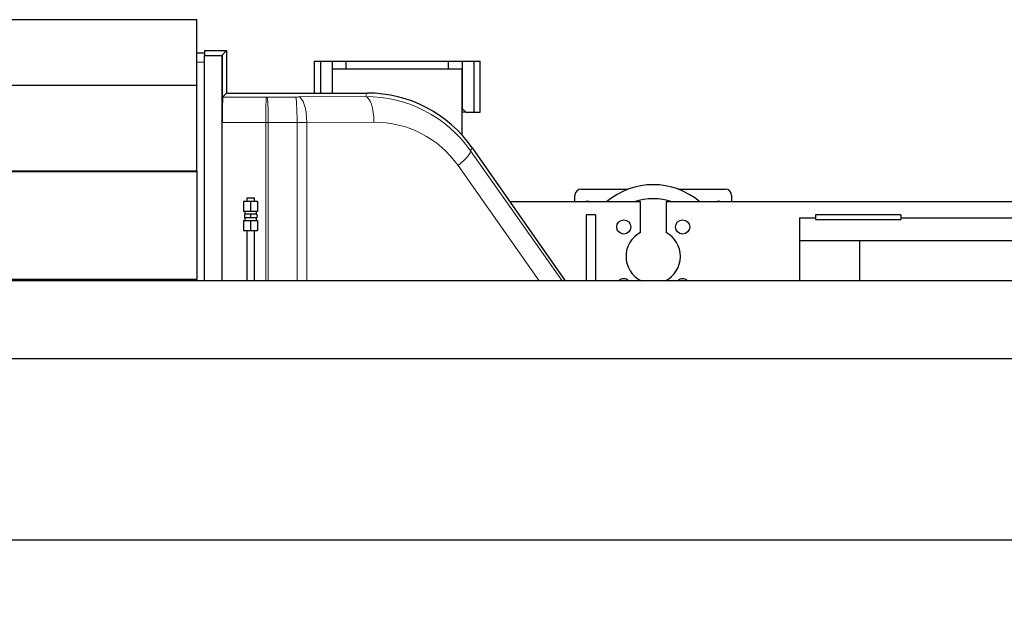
# Model space of a CAD drawing. Header units: inches. Extents: x 0 to 29700, y -16 to 21000.
# Tile 24 of 213: x 4468 to 6007, y 9897 to 10815. Entities that reach past the tile are written whole.
import ezdxf

# ---------------------------------------------------------------- set-up
doc = ezdxf.new("R2010")
doc.units = ezdxf.units.IN
doc.layers.add('1', color=7, linetype='Continuous', true_color=0xffffff)
doc.layers.add('254', color=7, linetype='Continuous', true_color=0xffffff)
doc.styles.add('latin_extended', font='simplex.shx')
doc.dimstyles.get("Standard").update_dxf_attribs({"dimtxt": 0.18, "dimasz": 0.18, "dimexe": 0.18, "dimexo": 0.0625, "dimgap": 0.09, "dimtad": 0, "dimtih": 1, "dimtoh": 1, "dimdec": 4, "dimzin": 0, "dimdsep": 46, "dimtxsty": 'Standard', "dimcen": 0.09, "dimadec": 0, "dimazin": 0, "dimtfac": 1, "dimtdec": 4, "dimtofl": 0, "dimtmove": 0, "dimatfit": 3, "dimfxl": 1, "dimtolj": 1, "dimtzin": 0, "dimarcsym": 0})

# ---------------------------------------------------------------- blocks, each defined once
blk = doc.blocks.new('_U10')
at = {"layer": '254', "color": 3, "linetype": 'Continuous', "lineweight": 13, "transparency": 16777216}
for p, q in [((2991.1, 10395.9), (2016.6, 10395.9)), ((2066.6, 9565.2), (2066.6, 10220.9)), ((7910.1, 9390.2), (2016.6, 9390.2))]:
    blk.add_line(p, q, dxfattribs=at)
at = {"layer": '254', "color": 3, "transparency": 16777216}
for points in [[(2095.7, 10220.9), (2037.4, 10220.9), (2066.6, 10395.9)], [(2037.4, 9565.2), (2095.7, 9565.2), (2066.6, 9390.2)]]:
    blk.add_solid(points, dxfattribs=at)
at = {"layer": 'Defpoints', "color": 0, "transparency": 16777216}
for p in [(2066.6, 10395.9), (3041.1, 10395.9), (7960.1, 9390.2)]:
    blk.add_point(p, dxfattribs=at)
at = {"layer": '254', "color": 2, "lineweight": 13, "transparency": 16777216, "insert": (1804.1, 9605.5), "char_height": 175, "attachment_point": 1, "rotation": 90, "style": 'latin_extended'}
blk.add_mtext('\\A1;\\C2;1006', dxfattribs=at)

msp = doc.modelspace()

# ---------------------------------------------------------------- linework, layer by layer
at = {"layer": '1', "color": 2, "linetype": 'Continuous', "lineweight": 25}
for p, q in [((4745.127, 10814.682), (4113.137, 10814.682)), ((4739.722, 10814.691), (4116.279, 10814.691)), ((4741.127, 10814.691), (4739.722, 10814.691)), ((4739.722, 10814.691), (4739.722, 10814.682)), ((4741.127, 10814.691), (4741.127, 10814.682)), ((4745.127, 10712.594), (4745.127, 10814.682)), ((4745.127, 10763.182), (4757.127, 10763.182)), ((4757.127, 10766.433), (4791.627, 10766.433)), ((4757.127, 10766.433), (4757.127, 10763.182)), ((4757.127, 10763.182), (4757.127, 10759.15)), ((4757.127, 10759.15), (4757.127, 10759.05)), ((4757.127, 10759.05), (4784.209, 10759.05)), ((4757.127, 10407.199), (4757.127, 10759.05)), ((4784.209, 10759.05), (4784.727, 10759.567)), ((4784.209, 10759.05), (4784.209, 10407.199)), ((4784.727, 10759.567), (4784.761, 10759.567)), ((4784.727, 10407.197), (4784.727, 10759.567)), ((4791.627, 10766.433), (4784.761, 10759.567)), ((4784.761, 10759.567), (4784.761, 10654.011)), ((4791.627, 10766.433), (4791.627, 10700.184)), ((4928.599, 10750.182), (4928.599, 10700.184)), ((4928.675, 10750.182), (4928.599, 10750.182)), ((4928.675, 10750.182), (4938.127, 10750.182)), ((4938.127, 10750.182), (4956.627, 10750.182)), ((4938.127, 10750.182), (4938.127, 10700.184)), ((4956.627, 10750.182), (4956.627, 10700.184)), ((4956.627, 10750.182), (4978.128, 10750.182)), ((4956.627, 10738.182), (4956.627, 10700.183)), ((4956.627, 10738.182), (5159.627, 10738.182)), ((4978.127, 10750.182), (4978.127, 10738.182)), ((4978.127, 10750.182), (5138.127, 10750.182)), ((5138.126, 10750.182), (5159.627, 10750.182)), ((5138.127, 10738.182), (5138.127, 10750.182)), ((5159.627, 10750.182), (5159.627, 10676.182)), ((5159.627, 10750.182), (5178.127, 10750.182)), ((5159.627, 10634.372), (5159.627, 10738.182)), ((5178.127, 10750.182), (5187.579, 10750.182)), ((5178.127, 10750.182), (5178.127, 10670.182)), ((5187.655, 10750.182), (5187.579, 10750.182)), ((5187.655, 10670.182), (5187.655, 10750.182)), ((4745.127, 10711.783), (4113.137, 10711.783)), ((4115.637, 10712.594), (4745.127, 10712.594)), ((4745.127, 10712.594), (4745.127, 10711.783)), ((4745.127, 10578.859), (4745.127, 10711.783)), ((4791.627, 10700.184), (4785.447, 10694.004)), ((4791.627, 10700.184), (5011.34, 10700.184)), ((5159.627, 10676.182), (5165.627, 10670.182)), ((5165.627, 10670.182), (5159.626, 10670.182)), ((5165.627, 10670.182), (5178.127, 10670.182)), ((5178.127, 10670.182), (5187.579, 10670.182)), ((5187.579, 10670.182), (5187.655, 10670.182)), ((5175.147, 10614.91), (5320.578, 10407.206)), ((4745.127, 10578.859), (4745.127, 10577.902)), ((4745.127, 10577.902), (4745.127, 10409.011)), ((5335.627, 10530.18), (5335.627, 10540.182)), ((5345.627, 10550.182), (5419.153, 10550.182)), ((5497.101, 10550.182), (5570.627, 10550.182)), ((5580.627, 10540.182), (5580.627, 10530.18)), ((4829.125, 10530.682), (4818.125, 10530.682)), ((4818.125, 10530.682), (4818.125, 10515.182)), ((4835.125, 10536.182), (4823.125, 10536.182)), ((4840.125, 10530.682), (4829.125, 10530.682)), ((4829.125, 10530.682), (4829.125, 10515.182)), ((4840.125, 10530.682), (4840.125, 10515.182)), ((5438.127, 10530.182), (5234.474, 10530.182)), ((5438.127, 10482.682), (5438.127, 10530.182)), ((6508.217, 10530.182), (5478.127, 10530.182)), ((5478.127, 10530.182), (5478.127, 10482.682)), ((4829.125, 10515.182), (4818.125, 10515.182)), ((4829.125, 10511.182), (4819.623, 10511.182)), ((4819.623, 10511.182), (4819.623, 10505.182)), ((4820.125, 10515.182), (4820.125, 10511.182)), ((4840.125, 10515.182), (4829.125, 10515.182)), ((4838.627, 10511.182), (4829.125, 10511.182)), ((4829.125, 10511.182), (4829.125, 10505.182)), ((4838.125, 10511.182), (4838.125, 10515.182)), ((4838.627, 10511.182), (4838.627, 10505.182)), ((5353.127, 10510.182), (5353.127, 10407.203)), ((5368.127, 10510.182), (5353.127, 10510.182)), ((5368.127, 10510.182), (5368.127, 10407.203)), ((5844.855, 10510.182), (5711.555, 10510.182)), ((5711.555, 10510.182), (5711.555, 10502.77)), ((5844.855, 10510.182), (5844.855, 10502.77)), ((4818.125, 10501.182), (4829.125, 10501.182)), ((4818.125, 10501.182), (4818.125, 10485.682)), ((4829.125, 10505.182), (4819.623, 10505.182)), ((4820.125, 10505.182), (4820.125, 10501.182)), ((4838.627, 10505.182), (4829.125, 10505.182)), ((4829.125, 10501.182), (4840.125, 10501.182)), ((4829.125, 10501.182), (4829.125, 10485.682)), ((4838.125, 10501.182), (4838.125, 10505.182)), ((4840.125, 10501.182), (4840.125, 10485.682)), ((5686.827, 10505.182), (5686.827, 10470.182)), ((5686.827, 10505.182), (5711.555, 10505.182)), ((5711.555, 10502.77), (5844.855, 10502.77)), ((5844.855, 10505.182), (6245.327, 10505.182)), ((4818.125, 10485.682), (4829.125, 10485.682)), ((4829.125, 10485.682), (4840.125, 10485.682)), ((5686.827, 10470.182), (5780.827, 10470.182)), ((5686.827, 10470.182), (5686.827, 10407.198)), ((5780.827, 10407.202), (5780.827, 10470.182)), ((5780.827, 10470.182), (6196.327, 10470.182)), ((6955.627, 10407.201), (4054.074, 10407.201)), ((4745.127, 10409.011), (4136.127, 10409.011)), ((4741.127, 10407.19), (4741.127, 10409.002)), ((4742.127, 10407.19), (4742.127, 10409.01)), ((6955.627, 10285.287), (3973.127, 10285.287)), ((6955.627, 10002.456), (3973.127, 10002.456))]:
    msp.add_line(p, q, dxfattribs=at)
at = {"layer": '1', "color": 110, "linetype": 'Continuous', "lineweight": 13}
for p, q in [((4745.127, 10748.182), (4757.127, 10748.182)), ((4928.675, 10750.182), (4928.675, 10700.184)), ((5187.579, 10670.182), (5187.579, 10750.182)), ((4785.447, 10694.004), (4853.665, 10693.984)), ((4854.711, 10693.984), (4899.611, 10694.025)), ((4903.791, 10694.039), (5008.475, 10694.68)), ((5008.475, 10694.68), (5011.34, 10700.184)), ((4852.967, 10653.99), (4784.761, 10654.011)), ((4852.967, 10407.195), (4852.967, 10653.99)), ((4901.701, 10654.031), (4856.801, 10653.99)), ((4856.801, 10407.196), (4856.801, 10653.99)), ((4901.701, 10407.193), (4901.701, 10654.031)), ((4917.028, 10654.045), (5021.711, 10654.686)), ((4917.028, 10407.201), (4917.028, 10654.045)), ((5175.147, 10614.91), (5172.701, 10610.21)), ((5172.701, 10610.21), (5315.913, 10407.203)), ((5280.206, 10407.204), (5153.176, 10587.271)), ((4693.61, 10407.191), (4693.61, 10409.01)), ((4698.61, 10409.01), (4698.61, 10407.191)), ((4716.486, 10407.198), (4716.486, 10409.009)), ((4721.486, 10409.009), (4721.486, 10407.198))]:
    msp.add_line(p, q, dxfattribs=at)
at = {"layer": '1', "color": 2, "linetype": 'Continuous', "lineweight": 25}
for centre in [(5412.165, 10491.144), (5504.089, 10491.144)]:
    msp.add_circle(centre, 11, dxfattribs=at)
for centre, radius, start, end in [((5458.127, 10445.182), 112, 49.370625, 130.635), ((5345.627, 10540.182), 10, 90, 180), ((5570.627, 10540.182), 10, 0, 90), ((5355.627, 10520.182), 11, 65.379375, 114.615), ((5458.127, 10445.182), 90, 70.813125, 109.1925), ((5560.627, 10520.182), 11, 65.379375, 114.615), ((5458.127, 10445.182), 42.5, 118.072487, 243.341469), ((5458.127, 10445.182), 42.5, 296.658531, 61.927513), ((5412.165, 10399.22), 11, 46.51875, 133.486875), ((5504.089, 10399.22), 11, 46.51875, 133.486875)]:
    msp.add_arc(centre, radius, start, end, dxfattribs=at)
for centre, major_axis, ratio, start_param, end_param in [((4785.459, 10654.011), (0, -40), 0.01745241, 3.15904329, 4.71238898), ((5011.308, 10500.154), (-92.369, -177.436), 0.99980643, 2.66169762, 3.62148768)]:
    msp.add_ellipse(centre, major_axis=major_axis, ratio=ratio, start_param=start_param, end_param=end_param, dxfattribs=at)
at = {"layer": '1', "color": 110, "linetype": 'Continuous', "lineweight": 13}
for centre, major_axis, ratio, start_param, end_param in [((4853.665, 10653.99), (0.012, 40), 0.01745955, 0.01745595, 1.57080165), ((4853.927, 10694.245), (15, 0), 0.01745507, 4.6949286, 4.76467983), ((4854.711, 10653.99), (-0.037, 40), 0.05226697, 4.71234123, 6.26570812), ((4898.827, 10694.286), (-15, 0), 0.01745506, 1.62308714, 1.90807803), ((4899.611, 10654.031), (-0.037, 40), 0.05226697, 4.71234123, 6.26570812), ((4903.791, 10654.045), (-0.245, 39.999), 0.33091765, 4.71036338, 6.26468987), ((5008.449, 10494.662), (-170.589, -105.976), 0.99442983, 3.19908382, 4.15887388), ((5008.475, 10654.686), (-0.245, 39.999), 0.33091765, 4.71036338, 6.26468987), ((4853.927, 10654.252), (-55, 0), 0.00476046, 1.55333573, 1.62308718), ((4898.827, 10654.293), (-55, 0), 0.00476047, 1.62308715, 1.90807803), ((5021.686, 10494.662), (-136.333, -85.327), 0.99302156, 3.19636033, 4.15615039), ((5139.939, 10587.271), (32.685, 23.058), 0.19814195, 4.98620609, 6.26537894)]:
    msp.add_ellipse(centre, major_axis=major_axis, ratio=ratio, start_param=start_param, end_param=end_param, dxfattribs=at)
at = {"layer": '1', "color": 2, "linetype": 'Continuous', "lineweight": 25}
for points in [[(4114.634, 10578.859), (4745.127, 10578.859)], [(4114.634, 10577.902), (4745.127, 10577.902)], [(4823.125, 10536.182), (4823.125, 10530.682)], [(4835.125, 10530.682), (4835.125, 10536.182)], [(4823.126, 10485.682), (4823.127, 10407.203)], [(4835.127, 10407.201), (4835.126, 10485.682)]]:
    msp.add_open_spline(points, degree=1, dxfattribs=at)

# ---------------------------------------------------------------- dimensions: what is measured, and where the dimension line sits
at = {"layer": '254', "color": 2, "linetype": 'Continuous', "lineweight": 13}
dim = msp.add_linear_dim(base=(2066.56, 10395.881), p1=(7960.127, 9390.182), p2=(3041.06, 10395.881), angle=90, text='\\C2;1006', dimstyle='Standard', override={"dimscale": 50, "dimtxt": 3.5, "dimasz": 3.5, "dimexe": 1, "dimexo": 1, "dimgap": 1.75, "dimtad": 1, "dimtih": 0, "dimtoh": 0, "dimdec": 0, "dimlfac": 0.02, "dimzin": 8, "dimdsep": 46, "dimlunit": 2, "dimpost": '', "dimtxsty": 'latin_extended', "dimsah": 1, "dimse1": 0, "dimse2": 0, "dimsd1": 0, "dimsd2": 0, "dimclrd": 3, "dimclre": 3, "dimclrt": 2, "dimtol": 0, "dimtm": -0.1, "dimtfac": 0.714286, "dimtdec": 3, "dimtofl": 1, "dimtmove": 0, "dimtzin": 8, "dimlwd": 13, "dimlwe": 13}, dxfattribs=at)
dim.commit()
dim.dimension.update_dxf_attribs({"geometry": '_U10', "text_midpoint": (2066.56, 9893.031), "dimtype": 160})

doc.saveas('drawing.dxf')
